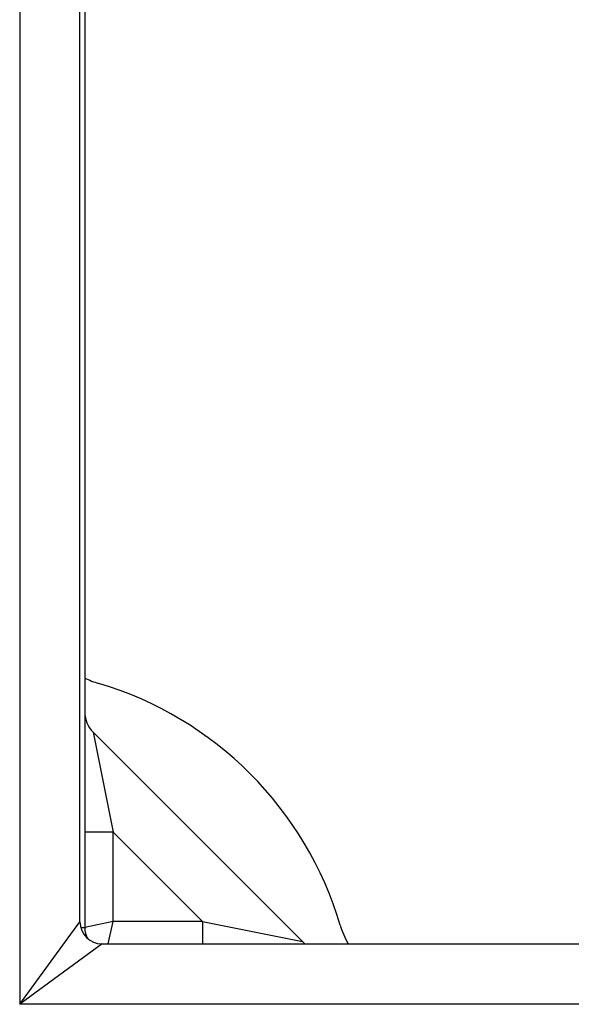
# Model space of a CAD drawing. Header units: inches. Extents: x 7 to 130, y 9 to 81.
# Tile 5 of 61: x 54.435 to 55.205, y 38.372 to 39.744. Entities that reach past the tile are written whole.
import ezdxf

# ---------------------------------------------------------------- set-up
doc = ezdxf.new("R2010")
doc.units = ezdxf.units.IN
doc.header["$MEASUREMENT"] = 0
doc.layers.add('Visible Edges(ANSI)', color=7, linetype='Continuous', lineweight=25)
doc.layers.add('Visible Tangent Edges(ANSI)', color=7, linetype='Continuous', lineweight=25)

msp = doc.modelspace()

# ---------------------------------------------------------------- linework, layer by layer
at = {"layer": 'Visible Edges(ANSI)'}
for p, q in [((54.5193, 38.4873), (54.5193, 52.693)), ((54.5261, 40.3144), (54.5261, 38.4791)), ((54.8296, 38.4596), (54.5377, 38.7515)), ((54.5503, 38.4563), (72.756, 38.4563))]:
    msp.add_line(p, q, dxfattribs=at)
for centre, radius, start, end in [((54.5811, 38.9392), 0.125, 243.8961, 253.4531), ((54.4031, 38.3401), 0.5, 16.5469, 73.4531), ((54.5655, 38.7794), 0.0394, 180, 225), ((54.5503, 38.4873), 0.031, 180, 270), ((54.5571, 38.4791), 0.031, 180, 210.2228), ((55.0022, 38.5181), 0.125, 196.5469, 209.6609), ((54.8574, 38.4875), 0.0394, 225, 232.4856)]:
    msp.add_arc(centre, radius, start, end, dxfattribs=at)
at = {"layer": 'Visible Tangent Edges(ANSI)'}
for p, q in [((54.4353, 52.808), (54.4353, 38.3723)), ((54.5377, 38.7515), (54.5655, 38.6123)), ((54.5655, 38.6123), (54.5261, 38.6123)), ((54.5655, 38.4875), (54.5655, 38.6123)), ((54.5655, 38.6123), (54.6904, 38.4875)), ((54.4353, 38.3723), (54.5193, 38.4873)), ((54.5204, 38.4791), (54.5261, 38.4791)), ((54.5655, 38.4875), (54.5261, 38.4791)), ((54.5589, 38.4563), (54.5655, 38.4875)), ((54.6904, 38.4875), (54.5655, 38.4875)), ((54.6904, 38.4875), (54.6904, 38.4563)), ((54.6904, 38.4875), (54.8296, 38.4596)), ((54.5503, 38.4563), (54.4353, 38.3723)), ((72.871, 38.3723), (54.4353, 38.3723))]:
    msp.add_line(p, q, dxfattribs=at)

doc.saveas('drawing.dxf')
